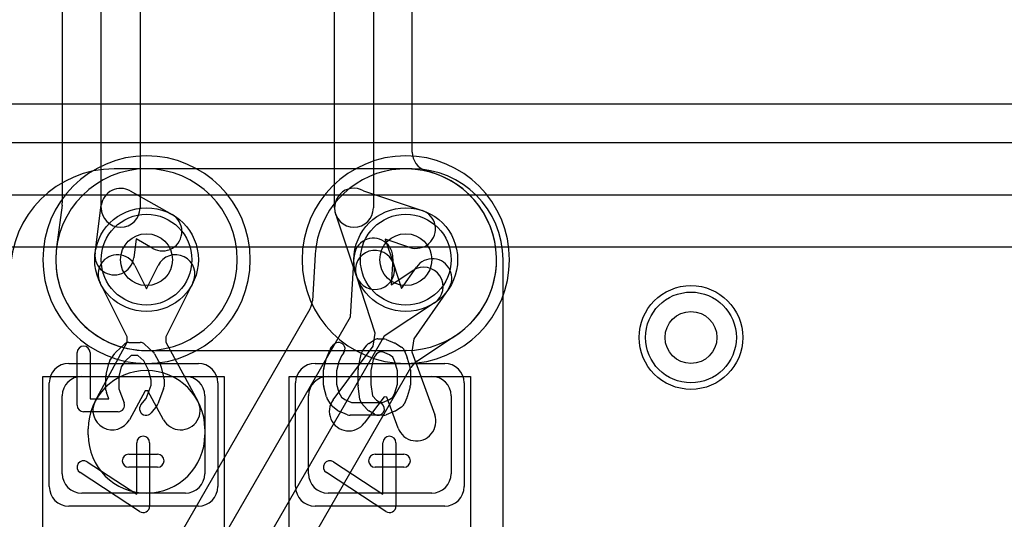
# Model space of a CAD drawing. Extents: x -1.5 to 30.7, y -0.5 to 30.
# Tile 18 of 23: x 18.2 to 22, y 22.9 to 24.8. Entities that reach past the tile are written whole.
import ezdxf

# ---------------------------------------------------------------- set-up
doc = ezdxf.new("R2010")
doc.units = 0
for name, color, linetype in [('Hole', 1, 'CONTINUOUS'), ('L1', 3, 'CONTINUOUS'), ('L2', 3, 'CONTINUOUS'), ('L3', 3, 'CONTINUOUS'), ('L4', 3, 'CONTINUOUS'), ('MetalMask-A', 176, 'CONTINUOUS'), ('PartsArea-A', 111, 'CONTINUOUS'), ('PartsArea-B', 111, 'CONTINUOUS'), ('PartsSilk-A', 221, 'CONTINUOUS'), ('Resist-A', 2, 'CONTINUOUS'), ('Resist-B', 2, 'CONTINUOUS')]:
    doc.layers.add(name, color=color, linetype=linetype)

msp = doc.modelspace()

# ---------------------------------------------------------------- linework, layer by layer
at = {"layer": 'Hole'}
for centre in [(18.7, 23.9), (19.7, 23.9), (20.8, 23.6)]:
    msp.add_circle(centre, 0.1, dxfattribs=at)
at = {"layer": 'L1'}
for p, q in [((19.72504, 24.25006), (18.57496, 24.25006)), ((20.07504, 21.325), (20.07504, 23.90006)), ((18.65526, 23.87767), (18.7, 23.788)), ((18.7, 23.788), (18.74474, 23.87767)), ((19.65247, 23.88448), (19.68359, 23.78921)), ((19.68359, 23.78921), (19.74099, 23.87137)), ((19.58219, 23.61655), (19.50989, 23.8379)), ((18.625, 23.60234), (18.52104, 23.81071)), ((18.87896, 23.81071), (18.775, 23.60234)), ((19.86395, 23.78545), (19.73056, 23.59455)), ((18.625, 23.5815), (18.625, 23.60234)), ((18.775, 23.60234), (18.775, 23.5815)), ((19.57476, 23.56638), (19.58219, 23.61655)), ((19.73056, 23.59455), (19.72314, 23.54439)), ((18.50215, 23.35464), (18.625, 23.5815)), ((18.775, 23.5815), (18.89785, 23.35464)), ((19.41999, 23.35998), (19.57476, 23.56638)), ((19.72314, 23.54439), (19.81141, 23.30199)), ((18.45, 23.45), (18.85, 23.45)), ((19.4, 23.45), (19.8, 23.45)), ((18.69445, 23.39475), (18.63405, 23.28322)), ((18.70555, 23.39475), (18.69445, 23.39475)), ((18.76595, 23.28322), (18.70555, 23.39475)), ((18.375, 23.075), (18.375, 23.375)), ((18.925, 23.375), (18.925, 23.075)), ((19.325, 23.075), (19.325, 23.375)), ((19.61608, 23.37148), (19.53999, 23.27)), ((19.62707, 23.36985), (19.61608, 23.37148)), ((19.67047, 23.25067), (19.62707, 23.36985)), ((19.875, 23.375), (19.875, 23.075)), ((18.475, 23.225), (18.475, 23.2475)), ((18.925, 23.2475), (18.925, 23.225)), ((18.85, 23), (18.45, 23)), ((19.8, 23), (19.4, 23))]:
    msp.add_line(p, q, dxfattribs=at)
for centre in [(18.7, 23.9), (19.7, 23.9), (20.8, 23.6)]:
    msp.add_circle(centre, 0.2, dxfattribs=at)
for centre, radius, start, end in [((18.57496, 23.85006), 0.4, 90, 180), ((19.72504, 23.90006), 0.35, 0, 90), ((19.58118, 23.86119), 0.075, 18.09189, -161.91145), ((18.58815, 23.84419), 0.075, 26.5138, -153.48404), ((18.81185, 23.84419), 0.075, -26.5138, 153.48404), ((19.80247, 23.82841), 0.075, -34.94446, 145.05781), ((18.7, 23.2475), 0.225, 0, 180), ((18.45, 23.375), 0.075, 90, 180), ((18.85, 23.375), 0.075, 0, 90), ((19.4, 23.375), 0.075, 90, 180), ((19.8, 23.375), 0.075, 0, 90), ((19.47999, 23.31499), 0.075, 143.13621, -36.86369), ((18.5681, 23.31893), 0.075, 151.56575, -28.43679), ((18.8319, 23.31893), 0.075, -151.56575, 28.43679), ((19.74094, 23.27633), 0.075, -159.99209, 20.00962), ((18.7, 23.225), 0.225, 180, 0), ((18.45, 23.075), 0.075, 180, -90), ((18.85, 23.075), 0.075, -90, 0), ((19.4, 23.075), 0.075, 180, -90), ((19.8, 23.075), 0.075, -90, 0)]:
    msp.add_arc(centre, radius, start, end, dxfattribs=at)
at = {"layer": 'L2'}
for p, q in [((18.525, 24.1), (18.525, 27.58578)), ((18.675, 27.58578), (18.675, 24.1)), ((19.425, 24.1), (19.425, 27.58579)), ((19.575, 27.58579), (19.575, 24.1)), ((18.37496, 25.525), (18.37496, 24.11941)), ((19.72504, 24.31472), (19.72504, 25.525)), ((19.80772, 24.23307), (19.77675, 24.24343)), ((18.63687, 24.1653), (18.79831, 24.07417)), ((19.53644, 24.16555), (19.76341, 24.08968)), ((18.37433, 24.10972), (18.35328, 23.94817)), ((18.50168, 23.92584), (18.52563, 24.10968)), ((19.51032, 23.83659), (19.43445, 24.06356)), ((18.66, 23.98), (18.65042, 23.90646)), ((18.72457, 23.94355), (18.66, 23.98)), ((19.71585, 23.94742), (19.62081, 23.97919)), ((19.62081, 23.97919), (19.65258, 23.88415)), ((18.7, 23.54995), (19.70002, 23.54995))]:
    msp.add_line(p, q, dxfattribs=at)
for centre in [(18.7, 23.9), (19.7, 23.9), (20.8, 23.6)]:
    msp.add_circle(centre, 0.2, dxfattribs=at)
for centre, radius, start, end in [((19.80004, 24.31472), 0.075, 180, -108.09189), ((19.70001, 23.90001), 0.35004, -89.74138, 71.97552), ((19.83153, 24.30419), 0.075, -108.50984, -108.02668), ((18.6, 24.09999), 0.075, 60.55361, 172.5765), ((19.5, 24.1), 0.075, 60.92981, -150.92981), ((18.29996, 24.11941), 0.075, -7.4235, 0), ((18.6, 24.1), 0.075, 180, 0), ((19.5, 24.1), 0.075, 180, 0), ((19.73963, 24.01855), 0.075, -108.48568, 71.51587), ((18.76144, 24.00886), 0.075, -119.44639, 60.55605), ((18.7, 23.89999), 0.35004, 172.25717, -90), ((18.27883, 23.95726), 0.075, -7.74659, -6.9611), ((18.57605, 23.91615), 0.075, 172.5765, -7.42248), ((19.58145, 23.86037), 0.075, -161.51432, 18.48413), ((19.70193, 23.47497), 0.075, 90.25974, 91.45921)]:
    msp.add_arc(centre, radius, start, end, dxfattribs=at)
at = {"layer": 'L3'}
msp.add_circle((20.8, 23.6), 0.2, dxfattribs=at)
for centre, start, end in [((18.7, 23.9), 90, -90), ((18.7, 23.9), -90, 90), ((19.7, 23.9), 90, -90), ((19.7, 23.9), -90, 90)]:
    msp.add_arc(centre, 0.40004, start, end, dxfattribs=at)
at = {"layer": 'L4'}
for p, q in [((19.35051, 23.91967), (19.33967, 23.74176)), ((19.48621, 23.67971), (19.50037, 23.91216)), ((19.65009, 23.90304), (19.644, 23.803)), ((19.644, 23.803), (19.72758, 23.85829)), ((19.32977, 23.70884), (18.37306, 22.05176)), ((19.81034, 23.73319), (19.61612, 23.60472)), ((18.99902, 22.83588), (19.48621, 23.67971)), ((19.61612, 23.60472), (19.12892, 22.76088)), ((19.74311, 23.50882), (19.89203, 23.60734)), ((18.76316, 21.82727), (19.71954, 23.48377))]:
    msp.add_line(p, q, dxfattribs=at)
for centre in [(18.7, 23.9), (19.7, 23.9), (20.8, 23.6)]:
    msp.add_circle(centre, 0.2, dxfattribs=at)
for centre, radius, start, end in [((18.7, 23.9), 0.35004, 90, -90), ((18.7, 23.9), 0.35004, -90, 90), ((19.7, 23.9), 0.35004, -56.19871, 176.30798), ((19.57523, 23.9076), 0.075, -3.48579, 176.51496), ((19.27568, 23.92423), 0.07497, -3.48719, -3.26504), ((19.7, 23.9), 0.35004, 176.51464, 176.7311), ((19.27581, 23.92629), 0.07497, -3.83187, -3.59445), ((19.57524, 23.90748), 0.22505, 176.19863, 176.4054), ((19.27588, 23.92737), 0.07497, -3.80086, -3.69409), ((19.76896, 23.79574), 0.075, -56.51334, 123.48329), ((19.26484, 23.74632), 0.07497, -29.99513, -3.48719), ((19.93339, 23.54481), 0.07497, 123.31063, 123.48234), ((19.7, 23.9), 0.35004, -56.69218, -56.5174), ((19.76896, 23.79574), 0.22504, -56.51684, -56.0649), ((19.93644, 23.54683), 0.07497, 123.8024, 123.93383), ((19.78447, 23.44629), 0.07497, 123.48234, 150.00487)]:
    msp.add_arc(centre, radius, start, end, dxfattribs=at)
at = {"layer": 'MetalMask-A'}
for p, q in [((18.45, 23.45), (18.85, 23.45)), ((19.4, 23.45), (19.8, 23.45)), ((18.375, 23.075), (18.375, 23.375)), ((18.925, 23.375), (18.925, 23.075)), ((19.325, 23.075), (19.325, 23.375)), ((19.875, 23.375), (19.875, 23.075)), ((18.85, 23), (18.45, 23)), ((19.8, 23), (19.4, 23))]:
    msp.add_line(p, q, dxfattribs=at)
for centre, start, end in [((18.45, 23.375), 90, 180), ((18.85, 23.375), 0, 90), ((19.4, 23.375), 90, 180), ((19.8, 23.375), 0, 90), ((18.45, 23.075), 180, -90), ((18.85, 23.075), -90, 0), ((19.4, 23.075), 180, -90), ((19.8, 23.075), -90, 0)]:
    msp.add_arc(centre, 0.075, start, end, dxfattribs=at)
at = {"layer": 'PartsArea-A'}
for p, q in [((25, 24.5), (5, 24.5)), ((-0.25, 23.95), (30.25, 23.95)), ((18.3, 22.15), (18.3, 23.45)), ((18.3, 23.45), (19, 23.45)), ((19, 23.45), (19, 22.15)), ((19.25, 22.15), (19.25, 23.45)), ((19.25, 23.45), (19.95, 23.45)), ((19.95, 23.45), (19.95, 22.15))]:
    msp.add_line(p, q, dxfattribs=at)
at = {"layer": 'PartsArea-B'}
msp.add_line((25, 24.5), (5, 24.5), dxfattribs=at)
at = {"layer": 'PartsSilk-A'}
for p, q in [((-0.55, 24.3516), (30.55, 24.3516)), ((30.4484, 24.1484), (-0.4484, 24.1484)), ((19.55713, 23.57676), (19.57935, 23.59064)), ((19.59259, 23.59444), (19.61481, 23.59444)), ((19.62442, 23.59252), (19.65776, 23.57864)), ((18.58125, 23.54343), (18.61458, 23.57399)), ((18.63148, 23.58056), (18.67593, 23.58056)), ((18.69283, 23.57399), (18.72616, 23.54343)), ((19.39531, 23.52317), (19.40642, 23.55095)), ((19.41011, 23.55729), (19.42122, 23.57118)), ((19.53176, 23.54544), (19.55028, 23.57044)), ((19.6614, 23.57676), (19.68362, 23.56287)), ((19.69358, 23.55095), (19.70469, 23.52317)), ((18.43241, 23.33889), (18.43241, 23.54167)), ((18.48241, 23.54167), (18.48241, 23.36389)), ((18.55883, 23.51109), (18.57735, 23.53887)), ((18.61727, 23.50862), (18.60283, 23.48696)), ((18.64121, 23.53056), (18.61727, 23.50862)), ((18.6662, 23.53056), (18.64121, 23.53056)), ((18.68921, 23.50946), (18.6662, 23.53056)), ((18.70797, 23.47428), (18.68921, 23.50946)), ((18.73132, 23.53676), (18.75354, 23.49509)), ((19.38337, 23.48187), (19.39448, 23.52076)), ((19.45147, 23.52895), (19.44221, 23.50579)), ((19.46026, 23.53994), (19.45147, 23.52895)), ((19.51623, 23.4799), (19.52734, 23.53546)), ((19.57527, 23.52017), (19.56574, 23.47252)), ((19.58764, 23.53687), (19.57527, 23.52017)), ((19.59976, 23.54444), (19.58764, 23.53687)), ((19.60981, 23.54444), (19.59976, 23.54444)), ((19.63664, 23.53327), (19.60981, 23.54444)), ((19.65019, 23.5248), (19.63664, 23.53327)), ((19.65779, 23.50579), (19.65019, 23.5248)), ((19.70552, 23.52076), (19.71663, 23.48187)), ((18.54427, 23.45884), (18.55538, 23.50328)), ((18.60283, 23.48696), (18.59352, 23.4497)), ((18.71759, 23.43581), (18.70797, 23.47428)), ((18.75573, 23.48939), (18.76684, 23.44495)), ((19.38241, 23.41667), (19.38241, 23.475)), ((19.44221, 23.50579), (19.43241, 23.4715)), ((19.43241, 23.4715), (19.43241, 23.42017)), ((19.51574, 23.41667), (19.51574, 23.475)), ((19.56574, 23.47252), (19.56574, 23.41842)), ((19.66759, 23.4715), (19.65779, 23.50579)), ((19.66759, 23.42017), (19.66759, 23.4715)), ((19.71759, 23.475), (19.71759, 23.41667)), ((18.54352, 23.39722), (18.54352, 23.45278)), ((18.59352, 23.4497), (18.59352, 23.40182)), ((18.71759, 23.41571), (18.71759, 23.43581)), ((18.76759, 23.43889), (18.76759, 23.41111)), ((18.59352, 23.40182), (18.6141, 23.34779)), ((18.6984, 23.36534), (18.71759, 23.41571)), ((18.76595, 23.40221), (18.74373, 23.34388)), ((19.39448, 23.37091), (19.38337, 23.4098)), ((19.43241, 23.42017), (19.44167, 23.38775)), ((19.52339, 23.36041), (19.51598, 23.41319)), ((19.56574, 23.41842), (19.57186, 23.37485)), ((19.65792, 23.38633), (19.66759, 23.42017)), ((19.71663, 23.4098), (19.70552, 23.37091)), ((18.48241, 23.36389), (18.55446, 23.36389)), ((18.55446, 23.36389), (18.54516, 23.38832)), ((18.67863, 23.34062), (18.6984, 23.36534)), ((19.41182, 23.34004), (19.39701, 23.36504)), ((19.44167, 23.38775), (19.45231, 23.3698)), ((19.45231, 23.3698), (19.46435, 23.36077)), ((19.46435, 23.36077), (19.49019, 23.35)), ((19.57186, 23.37485), (19.58667, 23.35818)), ((19.58667, 23.35818), (19.60584, 23.3462)), ((19.60981, 23.35), (19.63664, 23.36118)), ((19.63664, 23.36118), (19.65063, 23.36992)), ((19.65063, 23.36992), (19.65792, 23.38633)), ((19.70433, 23.36763), (19.69322, 23.34263)), ((18.73989, 23.33716), (18.71767, 23.30938)), ((19.43685, 23.31889), (19.41833, 23.33278)), ((19.49019, 23.35), (19.60981, 23.35)), ((19.55168, 23.32228), (19.52946, 23.34728)), ((19.68362, 23.33158), (19.6614, 23.31769)), ((18.59074, 23.31389), (18.45741, 23.31389)), ((19.47558, 23.30192), (19.44224, 23.31581)), ((19.61481, 23.3), (19.48519, 23.3)), ((19.57934, 23.3038), (19.55712, 23.31769)), ((19.65776, 23.31581), (19.62442, 23.30192)), ((18.66204, 22.99619), (18.66204, 23.19444)), ((18.71204, 23.19444), (18.71204, 22.95)), ((19.61204, 22.99619), (19.61204, 23.19444)), ((19.66204, 23.19444), (19.66204, 22.95)), ((18.63148, 23.15), (18.74259, 23.15)), ((19.58148, 23.15), (19.69259, 23.15)), ((18.47108, 23.12093), (18.66204, 22.99619)), ((18.74259, 23.1), (18.63148, 23.1)), ((19.42108, 23.12093), (19.61204, 22.99619)), ((19.69259, 23.1), (19.58148, 23.1)), ((18.67337, 22.92907), (18.44374, 23.07907)), ((19.62337, 22.92907), (19.39374, 23.07907))]:
    msp.add_line(p, q, dxfattribs=at)
for centre, start, end in [((19.59259, 23.56944), 90, 121.98594), ((19.61481, 23.56944), 67.39424, 90), ((18.45741, 23.54167), 0, 180), ((18.63148, 23.55556), 90, 132.51745), ((18.67593, 23.55556), 47.4797, 90), ((19.42963, 23.54167), 141.33303, 158.2071), ((19.44074, 23.55556), -38.66697, 141.34522), ((19.57037, 23.55556), 121.98594, 143.47387), ((19.64815, 23.55556), 57.99462, 67.39424), ((19.67037, 23.54167), 21.7929, 57.99462), ((18.57963, 23.49722), 146.30358, 165.96376), ((18.59815, 23.525), 132.5203, 146.30993), ((18.70926, 23.525), 28.0617, 47.48255), ((19.41852, 23.51389), 158.2071, 164.05146), ((19.55185, 23.53056), 143.47387, 168.69456), ((19.68148, 23.51389), 15.94854, 21.7929), ((18.73148, 23.48333), 14.03068, 28.0682), ((19.40741, 23.475), 164.05146, 180), ((19.54074, 23.475), 168.69456, 180), ((19.69259, 23.475), 0, 15.94854), ((18.56852, 23.45278), 165.96932, 180), ((18.74259, 23.43889), 0, 14.03624), ((18.56852, 23.39722), 180, -159.14636), ((18.74259, 23.41111), -20.8565, 0), ((19.40741, 23.41667), 180, -164.05146), ((19.54074, 23.41667), 180, -171.99953), ((19.69259, 23.41667), -15.94854, 0), ((19.41852, 23.37778), -164.05146, -149.36248), ((19.54815, 23.36389), -171.99953, -138.37217), ((19.68148, 23.37778), -23.95086, -15.94854), ((18.45741, 23.33889), 180, -90), ((18.59074, 23.33889), -90, 20.8565), ((18.69815, 23.325), 141.33303, -38.65478), ((18.72037, 23.35278), -38.66697, -20.85364), ((19.43333, 23.35278), -149.36248, -126.8699), ((19.45185, 23.33889), -126.8699, -112.60576), ((19.57037, 23.33889), -138.37217, -122.00538), ((19.59259, 23.325), -122.00538, 57.98998), ((19.67037, 23.35278), -57.99462, -23.95086), ((19.48519, 23.325), -112.60576, -90), ((19.61481, 23.325), -90, -67.39424), ((19.64815, 23.33889), -67.39424, -57.99462), ((18.68704, 23.19444), 0, 180), ((19.63704, 23.19444), 0, 180), ((18.63148, 23.125), 90, -90), ((18.74259, 23.125), -90, 90), ((19.58148, 23.125), 90, -90), ((19.69259, 23.125), -90, 90), ((18.45741, 23.1), 56.85026, -123.15356), ((19.40741, 23.1), 56.85026, -123.15356), ((18.68704, 22.95), -123.14974, 0), ((19.63704, 22.95), -123.14974, 0)]:
    msp.add_arc(centre, 0.025, start, end, dxfattribs=at)
at = {"layer": 'Resist-A'}
for p, q in [((18.4, 23.5), (18.9, 23.5)), ((19.35, 23.5), (19.85, 23.5)), ((18.325, 23.025), (18.325, 23.425)), ((18.975, 23.425), (18.975, 23.025)), ((19.275, 23.025), (19.275, 23.425)), ((19.925, 23.425), (19.925, 23.025)), ((18.9, 22.95), (18.4, 22.95)), ((19.85, 22.95), (19.35, 22.95))]:
    msp.add_line(p, q, dxfattribs=at)
for centre in [(18.7, 23.9), (19.7, 23.9), (20.8, 23.6)]:
    msp.add_circle(centre, 0.175, dxfattribs=at)
for centre, start, end in [((18.4, 23.425), 90, 180), ((18.9, 23.425), 0, 90), ((19.35, 23.425), 90, 180), ((19.85, 23.425), 0, 90), ((18.4, 23.025), 180, -90), ((18.9, 23.025), -90, 0), ((19.35, 23.025), 180, -90), ((19.85, 23.025), -90, 0)]:
    msp.add_arc(centre, 0.075, start, end, dxfattribs=at)
at = {"layer": 'Resist-B'}
for centre in [(18.7, 23.9), (19.7, 23.9), (20.8, 23.6)]:
    msp.add_circle(centre, 0.175, dxfattribs=at)

doc.saveas('drawing.dxf')
